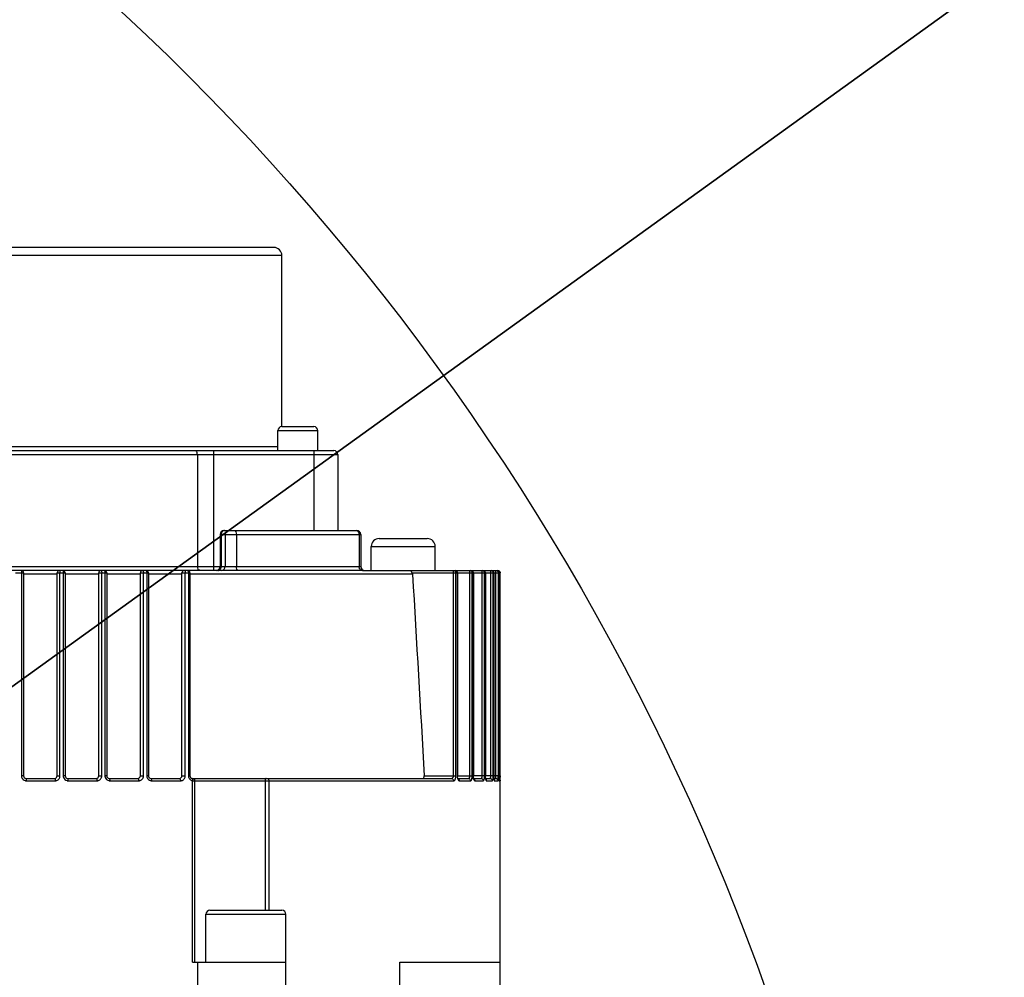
# Model space of a CAD drawing. Header units: millimetres. Extents: x 0 to 11890, y 0 to 8410.
# Tile 59 of 104: x 6133 to 6256, y 2801 to 2920. Entities that reach past the tile are written whole.
import ezdxf

# ---------------------------------------------------------------- set-up
doc = ezdxf.new("R2010")
doc.units = ezdxf.units.MM
doc.header["$LTSCALE"] = 653.95
doc.layers.get('0').update_dxf_attribs({"linetype": 'CONTINUOUS'})
doc.layers.add('304304000133DXF_CONTINUOUS_LINE', color=7, linetype='CONTINUOUS')
doc.layers.add('RB30-1-B-JSZL_DXF_DIMENSION', color=7, linetype='CONTINUOUS')
doc.styles.get("Standard").update_dxf_attribs({"font": 'txt', "width": 0.7})
doc.dimstyles.new('DIMSTYLE_1', dxfattribs={"dimtxt": 70, "dimasz": 50, "dimexe": 1.5, "dimexo": 0, "dimtad": 1, "dimdsep": 46, "dimtxsty": 'Standard', "dimblk": '_FILLED', "dimblk1": '_FILLED', "dimblk2": '_FILLED', "dimcen": 0.09, "dimclrt": 5, "dimazin": 2, "dimtp": 0.8, "dimtm": 0.8, "dimtfac": 1, "dimtofl": 0, "dimtmove": 0, "dimatfit": 3, "dimldrblk": '_FILLED', "dimfxl": 0, "dimtolj": 1, "dimarcsym": 0})
doc.dimstyles.new('DIMSTYLE_2', dxfattribs={"dimtxt": 70, "dimasz": 50, "dimexe": 1.5, "dimexo": 0, "dimtad": 1, "dimdsep": 46, "dimtxsty": 'Standard', "dimblk": '_FILLED', "dimblk1": '_FILLED', "dimblk2": '_FILLED', "dimcen": 0.09, "dimclrt": 5, "dimazin": 2, "dimtp": 1.2, "dimtm": 1.2, "dimtfac": 1, "dimtofl": 0, "dimtmove": 0, "dimatfit": 3, "dimldrblk": '_FILLED', "dimfxl": 0, "dimtolj": 1, "dimarcsym": 0})

# ---------------------------------------------------------------- blocks, each defined once
blk = doc.blocks.new('_FILLED')
at = {"color": 0, "linetype": 'ByBlock'}
blk.add_solid([(0, 0), (-1, 0.17), (-1, -0.17)], dxfattribs=at)
blk = doc.blocks.new('*D1')
at = {"layer": 'RB30-1-B-JSZL_DXF_DIMENSION', "color": 2, "linetype": 'Continuous'}
for p, q in [((5937.98, 2696.8), (6604.29, 3177.24)), ((6406.81, 3034.85), (5937.98, 2696.8)), ((6406.81, 3034.85), (6406.81, 3034.85))]:
    blk.add_line(p, q, dxfattribs=at)
at = {"layer": 'RB30-1-B-JSZL_DXF_DIMENSION', "color": 2, "linetype": 'Continuous', "xscale": 50, "yscale": 50, "zscale": 50, "rotation": 215.7947197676}
blk.add_blockref('_FILLED', (6406.81, 3034.85), dxfattribs=at)
blk = doc.blocks.new('*D2')
at = {"layer": 'RB30-1-B-JSZL_DXF_DIMENSION', "color": 2, "linetype": 'Continuous'}
for p, q in [((5937.98, 2696.8), (7947.22, 3338.88)), ((7676.37, 3252.33), (5937.98, 2696.8)), ((7676.37, 3252.33), (7676.37, 3252.33))]:
    blk.add_line(p, q, dxfattribs=at)
at = {"layer": 'RB30-1-B-JSZL_DXF_DIMENSION', "color": 2, "linetype": 'Continuous', "xscale": 50, "yscale": 50, "zscale": 50, "rotation": 197.7225479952}
blk.add_blockref('_FILLED', (7676.37, 3252.33), dxfattribs=at)

msp = doc.modelspace()

# ---------------------------------------------------------------- linework, layer by layer
at = {"color": 2, "linetype": 'Continuous'}
for radius in [578, 306]:
    msp.add_circle((5937.979, 2696.796), radius, dxfattribs=at)
at = {"layer": '304304000133DXF_CONTINUOUS_LINE', "color": 7, "linetype": 'Continuous'}
for p, q in [((6164.979, 2891.796), (6086.279, 2891.796)), ((6165.979, 2869.396), (6165.979, 2890.796)), ((6165.98, 2869.396), (6169.979, 2869.396)), ((6165.479, 2866.396), (6165.479, 2868.896)), ((6170.479, 2866.396), (6170.479, 2868.896)), ((6098.875, 2866.396), (6172.479, 2866.396)), ((6172.979, 2865.896), (6172.979, 2856.396)), ((6158.257, 2855.896), (6158.257, 2851.896)), ((6158.757, 2856.396), (6175.341, 2856.396)), ((6175.841, 2855.896), (6175.841, 2851.896)), ((6178.159, 2855.396), (6184.159, 2855.396)), ((6177.159, 2851.396), (6177.159, 2854.396)), ((6185.159, 2851.396), (6185.159, 2854.396)), ((6173.153, 2851.396), (6072.924, 2851.396)), ((6133.68, 2851.096), (6133.68, 2825.696)), ((6137.881, 2825.696), (6137.881, 2851.096)), ((6138.881, 2851.096), (6138.881, 2825.696)), ((6143.082, 2825.696), (6143.082, 2851.096)), ((6144.082, 2851.096), (6144.082, 2825.696)), ((6148.283, 2825.696), (6148.283, 2851.096)), ((6149.283, 2851.096), (6149.283, 2825.696)), ((6153.484, 2825.696), (6153.484, 2851.096)), ((6154.484, 2851.096), (6154.484, 2825.696)), ((6176.044, 2851.396), (6173.086, 2851.396)), ((6176.054, 2851.396), (6192.109, 2851.396)), ((6187.938, 2851.096), (6187.938, 2825.696)), ((6189.928, 2851.096), (6189.928, 2825.696)), ((6191.428, 2851.096), (6191.428, 2825.696)), ((6192.153, 2851.396), (6192.979, 2851.396)), ((6192.474, 2851.096), (6192.474, 2825.696)), ((6193.086, 2851.096), (6193.086, 2825.696)), ((6193.279, 2825.696), (6193.279, 2851.096)), ((6133.98, 2825.396), (6137.581, 2825.396)), ((6139.181, 2825.396), (6142.782, 2825.396)), ((6144.382, 2825.396), (6147.983, 2825.396)), ((6149.583, 2825.396), (6153.184, 2825.396)), ((6154.784, 2825.396), (6187.195, 2825.396)), ((6187.941, 2825.618), (6187.938, 2825.696)), ((6187.99, 2825.396), (6189.284, 2825.396)), ((6188.008, 2825.355), (6188.001, 2825.365)), ((6189.964, 2825.396), (6190.876, 2825.396)), ((6191.436, 2825.51), (6191.428, 2825.696)), ((6191.456, 2825.372), (6191.436, 2825.51)), ((6191.452, 2825.396), (6192.007, 2825.396)), ((6192.477, 2825.552), (6192.474, 2825.696)), ((6192.488, 2825.396), (6192.477, 2825.552)), ((6192.501, 2825.302), (6192.488, 2825.396)), ((6192.488, 2825.396), (6192.702, 2825.396)), ((6192.513, 2825.246), (6192.501, 2825.302)), ((6193.088, 2825.561), (6193.087, 2825.693)), ((6193.096, 2825.344), (6193.088, 2825.561)), ((6193.279, 2825.517), (6193.279, 2825.696)), ((6193.279, 2825.696), (6193.279, 2825.533)), ((6193.279, 2791.396), (6193.279, 2825.693)), ((6193.279, 2825.406), (6193.279, 2825.517)), ((6156.985, 2808.896), (6165.983, 2808.896)), ((6156.484, 2802.396), (6156.484, 2808.396)), ((6166.484, 2802.396), (6166.484, 2808.396)), ((6154.8, 2802.396), (6166.479, 2802.396)), ((6155.479, 2791.396), (6155.479, 2802.396)), ((6166.479, 2791.396), (6166.479, 2802.396)), ((6180.723, 2791.396), (6180.723, 2802.396)), ((6180.723, 2802.396), (6193.279, 2802.396))]:
    msp.add_line(p, q, dxfattribs=at)
at = {"layer": '304304000133DXF_CONTINUOUS_LINE', "color": 9, "linetype": 'Continuous'}
for p, q in [((6165.979, 2890.796), (6086.267, 2890.796)), ((6165.479, 2868.896), (6170.479, 2868.896)), ((6104.979, 2866.896), (6165.479, 2866.896)), ((6098.461, 2865.896), (6172.979, 2865.896)), ((6155.413, 2865.896), (6155.413, 2851.896)), ((6157.446, 2866.396), (6157.446, 2851.396)), ((6169.979, 2866.396), (6169.979, 2856.396)), ((6158.257, 2855.896), (6175.841, 2855.896)), ((6158.391, 2855.896), (6158.391, 2851.896)), ((6158.892, 2855.896), (6158.892, 2851.896)), ((6160.302, 2855.896), (6160.302, 2851.896)), ((6175.643, 2855.896), (6175.643, 2851.896)), ((6177.159, 2854.396), (6185.159, 2854.396)), ((6113.51, 2851.896), (6175.841, 2851.896)), ((6132.68, 2851.096), (6133.68, 2851.096)), ((6133.405, 2851.096), (6133.405, 2825.696)), ((6137.881, 2850.922), (6133.68, 2850.922)), ((6137.881, 2851.096), (6138.881, 2851.096)), ((6138.228, 2825.696), (6138.228, 2851.096)), ((6138.63, 2851.096), (6138.63, 2825.696)), ((6143.082, 2850.922), (6138.881, 2850.922)), ((6143.082, 2851.096), (6144.082, 2851.096)), ((6143.453, 2825.696), (6143.453, 2851.096)), ((6143.855, 2851.096), (6143.855, 2825.696)), ((6148.283, 2850.922), (6144.082, 2850.922)), ((6148.283, 2851.096), (6149.283, 2851.096)), ((6148.678, 2825.696), (6148.678, 2851.096)), ((6149.08, 2851.096), (6149.08, 2825.696)), ((6153.484, 2850.922), (6149.283, 2850.922)), ((6153.484, 2851.096), (6154.484, 2851.096)), ((6153.903, 2825.696), (6153.903, 2851.096)), ((6154.305, 2851.096), (6154.305, 2825.696)), ((6182.323, 2850.922), (6154.484, 2850.922)), ((6182.277, 2851.096), (6193.054, 2851.096)), ((6187.463, 2825.696), (6187.463, 2851.396)), ((6187.738, 2825.696), (6187.738, 2851.096)), ((6187.913, 2851.096), (6187.913, 2825.696)), ((6189.492, 2825.696), (6189.492, 2851.396)), ((6189.776, 2825.696), (6189.776, 2851.096)), ((6189.912, 2851.096), (6189.912, 2825.696)), ((6191.029, 2825.696), (6191.029, 2851.396)), ((6191.32, 2825.696), (6191.32, 2851.096)), ((6191.42, 2851.096), (6191.42, 2825.696)), ((6192.109, 2825.696), (6192.109, 2851.396)), ((6192.405, 2825.696), (6192.405, 2851.096)), ((6192.47, 2851.096), (6192.47, 2825.696)), ((6192.755, 2825.696), (6192.755, 2851.396)), ((6192.979, 2851.312), (6192.979, 2851.396)), ((6193.053, 2851.121), (6193.054, 2851.096)), ((6193.054, 2825.696), (6193.054, 2851.096)), ((6193.086, 2851.096), (6193.279, 2851.096)), ((6133.68, 2825.696), (6133.405, 2825.696)), ((6134.008, 2825.096), (6137.626, 2825.096)), ((6137.881, 2825.696), (6138.228, 2825.696)), ((6138.881, 2825.696), (6138.63, 2825.696)), ((6139.233, 2825.096), (6142.851, 2825.096)), ((6143.082, 2825.696), (6143.453, 2825.696)), ((6144.082, 2825.696), (6143.855, 2825.696)), ((6144.458, 2825.096), (6148.075, 2825.096)), ((6148.283, 2825.696), (6148.678, 2825.696)), ((6149.283, 2825.696), (6149.08, 2825.696)), ((6149.683, 2825.096), (6153.3, 2825.096)), ((6153.484, 2825.696), (6153.903, 2825.696)), ((6154.484, 2825.696), (6154.305, 2825.696)), ((6154.8, 2802.396), (6154.8, 2825.105)), ((6155.086, 2802.396), (6155.086, 2825.096)), ((6155.086, 2825.096), (6187.469, 2825.096)), ((6163.889, 2825.096), (6163.889, 2808.896)), ((6164.353, 2825.096), (6164.353, 2808.896)), ((6183.79, 2825.696), (6187.738, 2825.696)), ((6187.913, 2825.696), (6189.776, 2825.696)), ((6188.17, 2825.096), (6189.567, 2825.096)), ((6191.32, 2825.696), (6189.912, 2825.696)), ((6190.11, 2825.096), (6191.166, 2825.096)), ((6192.405, 2825.696), (6191.42, 2825.696)), ((6191.564, 2825.096), (6192.302, 2825.096)), ((6193.054, 2825.696), (6192.47, 2825.696)), ((6192.563, 2825.096), (6193.001, 2825.096)), ((6193.129, 2825.696), (6193.279, 2825.696)), ((6193.13, 2825.096), (6193.275, 2825.096)), ((6156.484, 2808.396), (6166.484, 2808.396))]:
    msp.add_line(p, q, dxfattribs=at)
at = {"layer": '304304000133DXF_CONTINUOUS_LINE', "color": 7, "linetype": 'Continuous'}
for points in [[(6182.277, 2851.096), (6182.308, 2851.012), (6182.323, 2850.922)], [(6188.001, 2825.365), (6187.967, 2825.454), (6187.941, 2825.618)], [(6189.974, 2825.355), (6189.946, 2825.471), (6189.928, 2825.652), (6189.928, 2825.696)], [(6189.982, 2825.332), (6189.988, 2825.324), (6189.974, 2825.355)], [(6191.479, 2825.289), (6191.475, 2825.297), (6191.456, 2825.372)], [(6193.11, 2825.192), (6193.111, 2825.189), (6193.107, 2825.211), (6193.102, 2825.265), (6193.096, 2825.344)]]:
    msp.add_lwpolyline(points, dxfattribs=at)
for centre, radius, start, end in [((6164.979, 2890.796), 1, 0, 90), ((6165.979, 2868.896), 0.5, 90, 180), ((6169.979, 2868.896), 0.5, 0, 90), ((6172.479, 2865.896), 0.5, 0, 90), ((6158.757, 2855.896), 0.5, 90, 180), ((6175.341, 2855.896), 0.5, 0, 90), ((6178.159, 2854.396), 1, 90, 180), ((6184.159, 2854.396), 1, 0, 90), ((6133.38, 2851.096), 0.3, 0, 90), ((6138.181, 2851.096), 0.3, 90, 180), ((6138.581, 2851.096), 0.3, 0, 90), ((6143.382, 2851.096), 0.3, 90, 180), ((6143.782, 2851.096), 0.3, 0, 90), ((6148.583, 2851.096), 0.3, 90, 180), ((6148.983, 2851.096), 0.3, 0, 90), ((6153.784, 2851.096), 0.3, 90, 180), ((6154.184, 2851.096), 0.3, 0, 90), ((6157.757, 2851.896), 0.5, 270, 360), ((6176.341, 2851.896), 0.5, 180, 270), ((6187.638, 2851.096), 0.3, 0, 90), ((6189.628, 2851.096), 0.3, 0, 90), ((6191.128, 2851.096), 0.3, 0, 90), ((6192.174, 2851.096), 0.3, 0, 90), ((6192.979, 2851.096), 0.3, 0, 90), ((6133.98, 2825.696), 0.3, 180, 270), ((6137.581, 2825.696), 0.3, 270, 360), ((6139.181, 2825.696), 0.3, 180, 270), ((6142.782, 2825.696), 0.3, 270, 360), ((6144.382, 2825.696), 0.3, 180, 270), ((6147.983, 2825.696), 0.3, 270, 360), ((6149.583, 2825.696), 0.3, 180, 270), ((6153.184, 2825.696), 0.3, 270, 360), ((6154.784, 2825.696), 0.3, 180, 270), ((6156.984, 2808.396), 0.5, 90, 180), ((6165.984, 2808.396), 0.5, 0, 90)]:
    msp.add_arc(centre, radius, start, end, dxfattribs=at)
at = {"layer": '304304000133DXF_CONTINUOUS_LINE', "color": 9, "linetype": 'Continuous'}
for centre, radius, start, end in [((6134.012, 2825.691), 0.595, 257.91258, 264.05662), ((6134.008, 2825.655), 0.56, 264.05509, 269.96479), ((6137.596, 2825.711), 0.634, 327.14193, 341.94352), ((6142.817, 2825.714), 0.638, 326.74447, 341.56413), ((6148.038, 2825.716), 0.643, 327.02318, 342.12065), ((6153.245, 2825.73), 0.662, 317.14903, 328.61591), ((6154.911, 2825.71), 0.615, 245.4764, 250.01349), ((6154.908, 2825.699), 0.603, 249.98511, 259.66941), ((6155.034, 2828.382), 3.285, 265.91348, 267.21076), ((6188.147, 2825.697), 1.63, 353.71369, 359.94644), ((6189.095, 2825.697), 2.225, 355.20767, 359.96833), ((6189.017, 2825.697), 3.388, 356.91936, 359.98454), ((6192.003, 2825.606), 0.749, 359.99891, 5.41347), ((6186.318, 2825.696), 6.735, 358.46809, 359.99538)]:
    msp.add_arc(centre, radius, start, end, dxfattribs=at)
for points, knots in [([(6155.075, 2866.396), (6155.159, 2866.396), (6155.367, 2866.326), (6155.373, 2866.085), (6155.326, 2865.997)], [0, 0, 0, 0, 0.4574847, 1, 1, 1, 1]), ([(6158.425, 2856.087), (6158.414, 2856.056), (6158.397, 2855.993), (6158.391, 2855.928), (6158.391, 2855.896)], [0, 0, 0, 0, 0.5015164, 1, 1, 1, 1]), ([(6158.518, 2856.249), (6158.498, 2856.226), (6158.461, 2856.174), (6158.435, 2856.117), (6158.425, 2856.087)], [0, 0, 0, 0, 0.4939219, 1, 1, 1, 1]), ([(6158.824, 2856.396), (6158.768, 2856.396), (6158.651, 2856.367), (6158.557, 2856.294), (6158.518, 2856.249)], [0, 0, 0, 0, 0.4859926, 1, 1, 1, 1]), ([(6175.242, 2856.396), (6175.294, 2856.396), (6175.404, 2856.366), (6175.49, 2856.294), (6175.526, 2856.249)], [0, 0, 0, 0, 0.4796549, 1, 1, 1, 1]), ([(6175.526, 2856.249), (6175.544, 2856.226), (6175.578, 2856.174), (6175.602, 2856.116), (6175.612, 2856.087)], [0, 0, 0, 0, 0.4910077, 1, 1, 1, 1]), ([(6175.612, 2856.087), (6175.622, 2856.056), (6175.638, 2855.993), (6175.643, 2855.928), (6175.643, 2855.896)], [0, 0, 0, 0, 0.5004778, 1, 1, 1, 1]), ([(6133.38, 2851.396), (6133.413, 2851.396), (6133.379, 2851.231), (6133.405, 2851.163), (6133.405, 2851.096)], [0, 0, 0, 0, 0.3263204, 1, 1, 1, 1]), ([(6138.181, 2851.396), (6138.187, 2851.396), (6138.197, 2851.375), (6138.201, 2851.361), (6138.203, 2851.349)], [0, 0, 0, 0, 0.3191637, 1, 1, 1, 1]), ([(6138.203, 2851.349), (6138.212, 2851.312), (6138.224, 2851.228), (6138.228, 2851.143), (6138.228, 2851.096)], [0, 0, 0, 0, 0.4481501, 1, 1, 1, 1]), ([(6138.581, 2851.396), (6138.615, 2851.396), (6138.609, 2851.236), (6138.63, 2851.164), (6138.63, 2851.096)], [0, 0, 0, 0, 0.334731, 1, 1, 1, 1]), ([(6143.382, 2851.396), (6143.384, 2851.396), (6143.39, 2851.394), (6143.393, 2851.39), (6143.395, 2851.388)], [0, 0, 0, 0, 0.4412562, 1, 1, 1, 1]), ([(6143.395, 2851.388), (6143.422, 2851.359), (6143.44, 2851.253), (6143.453, 2851.156), (6143.453, 2851.096)], [0, 0, 0, 0, 0.3973266, 1, 1, 1, 1]), ([(6143.782, 2851.396), (6143.818, 2851.396), (6143.838, 2851.244), (6143.855, 2851.164), (6143.855, 2851.096)], [0, 0, 0, 0, 0.3474012, 1, 1, 1, 1]), ([(6148.583, 2851.396), (6148.622, 2851.396), (6148.661, 2851.251), (6148.678, 2851.164), (6148.678, 2851.096)], [0, 0, 0, 0, 0.3617371, 1, 1, 1, 1]), ([(6148.983, 2851.396), (6149.022, 2851.396), (6149.063, 2851.252), (6149.08, 2851.164), (6149.08, 2851.096)], [0, 0, 0, 0, 0.3630125, 1, 1, 1, 1]), ([(6153.784, 2851.396), (6153.808, 2851.396), (6153.856, 2851.333), (6153.874, 2851.276), (6153.884, 2851.237)], [0, 0, 0, 0, 0.3738268, 1, 1, 1, 1]), ([(6153.884, 2851.237), (6153.89, 2851.214), (6153.9, 2851.167), (6153.903, 2851.12), (6153.903, 2851.096)], [0, 0, 0, 0, 0.4967154, 1, 1, 1, 1]), ([(6154.184, 2851.396), (6154.226, 2851.396), (6154.286, 2851.261), (6154.305, 2851.165), (6154.305, 2851.096)], [0, 0, 0, 0, 0.3803156, 1, 1, 1, 1]), ([(6155.413, 2851.896), (6155.413, 2851.779), (6155.424, 2851.63), (6155.559, 2851.427), (6155.655, 2851.491), (6155.684, 2851.525)], [0, 0, 0, 0, 0.5787035, 0.7807013, 1, 1, 1, 1]), ([(6157.958, 2851.396), (6158.014, 2851.396), (6158.131, 2851.424), (6158.225, 2851.497), (6158.264, 2851.542)], [0, 0, 0, 0, 0.4859926, 1, 1, 1, 1]), ([(6158.264, 2851.542), (6158.284, 2851.566), (6158.321, 2851.617), (6158.347, 2851.675), (6158.357, 2851.705)], [0, 0, 0, 0, 0.4939219, 1, 1, 1, 1]), ([(6158.357, 2851.705), (6158.368, 2851.735), (6158.385, 2851.798), (6158.391, 2851.863), (6158.391, 2851.896)], [0, 0, 0, 0, 0.5015164, 1, 1, 1, 1]), ([(6175.674, 2851.705), (6175.664, 2851.735), (6175.648, 2851.799), (6175.643, 2851.863), (6175.643, 2851.896)], [0, 0, 0, 0, 0.5005582, 1, 1, 1, 1]), ([(6175.891, 2851.435), (6175.841, 2851.461), (6175.747, 2851.539), (6175.693, 2851.646), (6175.674, 2851.705)], [0, 0, 0, 0, 0.4785378, 1, 1, 1, 1]), ([(6176.054, 2851.396), (6176.026, 2851.395), (6175.97, 2851.402), (6175.917, 2851.422), (6175.891, 2851.435)], [0, 0, 0, 0, 0.4909564, 1, 1, 1, 1]), ([(6187.463, 2851.396), (6187.508, 2851.396), (6187.602, 2851.356), (6187.667, 2851.283), (6187.693, 2851.24)], [0, 0, 0, 0, 0.4716159, 1, 1, 1, 1]), ([(6187.693, 2851.24), (6187.707, 2851.218), (6187.729, 2851.172), (6187.738, 2851.121), (6187.738, 2851.096)], [0, 0, 0, 0, 0.5128268, 1, 1, 1, 1]), ([(6189.492, 2851.396), (6189.539, 2851.396), (6189.635, 2851.356), (6189.703, 2851.284), (6189.73, 2851.241)], [0, 0, 0, 0, 0.4751008, 1, 1, 1, 1]), ([(6189.628, 2851.396), (6189.65, 2851.396), (6189.698, 2851.386), (6189.74, 2851.364), (6189.76, 2851.35)], [0, 0, 0, 0, 0.4818782, 1, 1, 1, 1]), ([(6189.73, 2851.241), (6189.744, 2851.218), (6189.767, 2851.172), (6189.776, 2851.121), (6189.776, 2851.096)], [0, 0, 0, 0, 0.5141269, 1, 1, 1, 1]), ([(6189.76, 2851.35), (6189.803, 2851.321), (6189.875, 2851.246), (6189.912, 2851.145), (6189.912, 2851.096)], [0, 0, 0, 0, 0.513819, 1, 1, 1, 1]), ([(6191.029, 2851.396), (6191.076, 2851.396), (6191.174, 2851.357), (6191.244, 2851.284), (6191.272, 2851.241)], [0, 0, 0, 0, 0.4776064, 1, 1, 1, 1]), ([(6191.128, 2851.396), (6191.153, 2851.396), (6191.206, 2851.384), (6191.252, 2851.359), (6191.274, 2851.343)], [0, 0, 0, 0, 0.4817346, 1, 1, 1, 1]), ([(6191.272, 2851.241), (6191.287, 2851.219), (6191.31, 2851.172), (6191.32, 2851.121), (6191.32, 2851.096)], [0, 0, 0, 0, 0.5151319, 1, 1, 1, 1]), ([(6191.274, 2851.343), (6191.287, 2851.334), (6191.311, 2851.314), (6191.332, 2851.292), (6191.342, 2851.28)], [0, 0, 0, 0, 0.4974667, 1, 1, 1, 1]), ([(6191.342, 2851.28), (6191.349, 2851.272), (6191.362, 2851.256), (6191.373, 2851.239), (6191.379, 2851.23)], [0, 0, 0, 0, 0.5023118, 1, 1, 1, 1]), ([(6191.379, 2851.23), (6191.391, 2851.209), (6191.411, 2851.166), (6191.42, 2851.119), (6191.42, 2851.096)], [0, 0, 0, 0, 0.5142298, 1, 1, 1, 1]), ([(6192.109, 2851.396), (6192.157, 2851.396), (6192.256, 2851.357), (6192.328, 2851.284), (6192.356, 2851.241)], [0, 0, 0, 0, 0.479297, 1, 1, 1, 1]), ([(6192.174, 2851.396), (6192.199, 2851.396), (6192.251, 2851.385), (6192.298, 2851.36), (6192.32, 2851.344)], [0, 0, 0, 0, 0.4827537, 1, 1, 1, 1]), ([(6192.32, 2851.344), (6192.33, 2851.337), (6192.351, 2851.322), (6192.369, 2851.304), (6192.378, 2851.295)], [0, 0, 0, 0, 0.4976087, 1, 1, 1, 1]), ([(6192.356, 2851.241), (6192.371, 2851.219), (6192.395, 2851.172), (6192.405, 2851.121), (6192.405, 2851.096)], [0, 0, 0, 0, 0.5158558, 1, 1, 1, 1]), ([(6192.378, 2851.295), (6192.387, 2851.285), (6192.405, 2851.265), (6192.421, 2851.242), (6192.428, 2851.23)], [0, 0, 0, 0, 0.5027864, 1, 1, 1, 1]), ([(6192.428, 2851.23), (6192.441, 2851.21), (6192.462, 2851.166), (6192.47, 2851.119), (6192.47, 2851.096)], [0, 0, 0, 0, 0.5148804, 1, 1, 1, 1]), ([(6133.405, 2825.696), (6133.405, 2825.662), (6133.411, 2825.594), (6133.429, 2825.528), (6133.44, 2825.496)], [0, 0, 0, 0, 0.4968792, 1, 1, 1, 1]), ([(6133.98, 2825.396), (6134.013, 2825.396), (6133.982, 2825.232), (6134.008, 2825.163), (6134.008, 2825.096)], [0, 0, 0, 0, 0.327035, 1, 1, 1, 1]), ([(6137.581, 2825.396), (6137.615, 2825.396), (6137.604, 2825.235), (6137.626, 2825.164), (6137.626, 2825.096)], [0, 0, 0, 0, 0.3327444, 1, 1, 1, 1]), ([(6137.626, 2825.096), (6137.659, 2825.096), (6137.726, 2825.102), (6137.791, 2825.118), (6137.823, 2825.129)], [0, 0, 0, 0, 0.4967586, 1, 1, 1, 1]), ([(6138.199, 2825.515), (6138.208, 2825.544), (6138.223, 2825.604), (6138.228, 2825.665), (6138.228, 2825.696)], [0, 0, 0, 0, 0.5035922, 1, 1, 1, 1]), ([(6138.63, 2825.696), (6138.63, 2825.662), (6138.636, 2825.594), (6138.654, 2825.528), (6138.665, 2825.495)], [0, 0, 0, 0, 0.4969418, 1, 1, 1, 1]), ([(6139.113, 2825.108), (6139.133, 2825.104), (6139.173, 2825.098), (6139.213, 2825.096), (6139.233, 2825.096)], [0, 0, 0, 0, 0.502889, 1, 1, 1, 1]), ([(6139.181, 2825.396), (6139.216, 2825.396), (6139.213, 2825.237), (6139.233, 2825.164), (6139.233, 2825.096)], [0, 0, 0, 0, 0.3359995, 1, 1, 1, 1]), ([(6142.782, 2825.396), (6142.818, 2825.396), (6142.833, 2825.242), (6142.851, 2825.164), (6142.851, 2825.096)], [0, 0, 0, 0, 0.3446953, 1, 1, 1, 1]), ([(6142.851, 2825.096), (6142.883, 2825.096), (6142.949, 2825.101), (6143.013, 2825.117), (6143.045, 2825.128)], [0, 0, 0, 0, 0.4967745, 1, 1, 1, 1]), ([(6143.423, 2825.512), (6143.432, 2825.542), (6143.448, 2825.602), (6143.453, 2825.665), (6143.453, 2825.696)], [0, 0, 0, 0, 0.5035064, 1, 1, 1, 1]), ([(6143.855, 2825.696), (6143.855, 2825.662), (6143.861, 2825.593), (6143.879, 2825.527), (6143.891, 2825.495)], [0, 0, 0, 0, 0.4970677, 1, 1, 1, 1]), ([(6144.34, 2825.108), (6144.359, 2825.104), (6144.399, 2825.098), (6144.438, 2825.096), (6144.458, 2825.096)], [0, 0, 0, 0, 0.5029659, 1, 1, 1, 1]), ([(6144.382, 2825.396), (6144.419, 2825.396), (6144.441, 2825.244), (6144.458, 2825.164), (6144.458, 2825.096)], [0, 0, 0, 0, 0.3490774, 1, 1, 1, 1]), ([(6147.983, 2825.396), (6147.987, 2825.396), (6147.996, 2825.392), (6148.002, 2825.386), (6148.006, 2825.382)], [0, 0, 0, 0, 0.4408877, 1, 1, 1, 1]), ([(6148.006, 2825.382), (6148.033, 2825.351), (6148.061, 2825.25), (6148.075, 2825.153), (6148.075, 2825.096)], [0, 0, 0, 0, 0.4183983, 1, 1, 1, 1]), ([(6148.075, 2825.096), (6148.108, 2825.096), (6148.173, 2825.101), (6148.237, 2825.117), (6148.268, 2825.127)], [0, 0, 0, 0, 0.4966849, 1, 1, 1, 1]), ([(6148.65, 2825.519), (6148.659, 2825.547), (6148.673, 2825.606), (6148.678, 2825.666), (6148.678, 2825.696)], [0, 0, 0, 0, 0.5031271, 1, 1, 1, 1]), ([(6149.08, 2825.696), (6149.08, 2825.662), (6149.087, 2825.593), (6149.105, 2825.526), (6149.116, 2825.494)], [0, 0, 0, 0, 0.497289, 1, 1, 1, 1]), ([(6149.567, 2825.107), (6149.586, 2825.104), (6149.625, 2825.098), (6149.663, 2825.096), (6149.683, 2825.096)], [0, 0, 0, 0, 0.5030488, 1, 1, 1, 1]), ([(6149.583, 2825.396), (6149.622, 2825.396), (6149.666, 2825.253), (6149.683, 2825.164), (6149.683, 2825.096)], [0, 0, 0, 0, 0.3649439, 1, 1, 1, 1]), ([(6153.184, 2825.396), (6153.194, 2825.396), (6153.218, 2825.381), (6153.232, 2825.36), (6153.24, 2825.347)], [0, 0, 0, 0, 0.4096811, 1, 1, 1, 1]), ([(6153.24, 2825.347), (6153.26, 2825.312), (6153.288, 2825.229), (6153.3, 2825.142), (6153.3, 2825.096)], [0, 0, 0, 0, 0.4624547, 1, 1, 1, 1]), ([(6153.3, 2825.096), (6153.329, 2825.096), (6153.388, 2825.1), (6153.446, 2825.112), (6153.474, 2825.12)], [0, 0, 0, 0, 0.4978764, 1, 1, 1, 1]), ([(6153.474, 2825.12), (6153.522, 2825.134), (6153.616, 2825.175), (6153.695, 2825.242), (6153.731, 2825.28)], [0, 0, 0, 0, 0.4900185, 1, 1, 1, 1]), ([(6153.811, 2825.385), (6153.839, 2825.432), (6153.885, 2825.532), (6153.903, 2825.642), (6153.903, 2825.696)], [0, 0, 0, 0, 0.5044777, 1, 1, 1, 1]), ([(6154.305, 2825.696), (6154.305, 2825.646), (6154.319, 2825.546), (6154.356, 2825.453), (6154.379, 2825.409)], [0, 0, 0, 0, 0.4984825, 1, 1, 1, 1]), ([(6154.73, 2825.401), (6154.753, 2825.396), (6154.789, 2825.335), (6154.798, 2825.279), (6154.802, 2825.243)], [0, 0, 0, 0, 0.3799553, 1, 1, 1, 1]), ([(6154.791, 2825.396), (6154.816, 2825.396), (6154.866, 2825.385), (6154.911, 2825.362), (6154.933, 2825.347)], [0, 0, 0, 0, 0.4829804, 1, 1, 1, 1]), ([(6154.802, 2825.243), (6154.805, 2825.22), (6154.807, 2825.174), (6154.803, 2825.128), (6154.8, 2825.105)], [0, 0, 0, 0, 0.4928481, 1, 1, 1, 1]), ([(6154.874, 2825.101), (6154.913, 2825.099), (6154.973, 2825.097), (6155.033, 2825.096), (6155.054, 2825.096)], [0, 0, 0, 0, 0.6437211, 1, 1, 1, 1]), ([(6154.933, 2825.347), (6154.976, 2825.318), (6155.049, 2825.244), (6155.086, 2825.144), (6155.086, 2825.096)], [0, 0, 0, 0, 0.5177566, 1, 1, 1, 1]), ([(6155.054, 2825.096), (6155.055, 2825.096), (6155.061, 2825.096), (6155.052, 2825.096), (6155.049, 2825.096)], [0, 0, 0, 0, 0.2678885, 1, 1, 1, 1]), ([(6163.907, 2825.24), (6163.902, 2825.217), (6163.893, 2825.169), (6163.889, 2825.12), (6163.889, 2825.096)], [0, 0, 0, 0, 0.4958124, 1, 1, 1, 1]), ([(6164, 2825.396), (6163.977, 2825.396), (6163.934, 2825.332), (6163.917, 2825.278), (6163.907, 2825.24)], [0, 0, 0, 0, 0.366725, 1, 1, 1, 1]), ([(6164.186, 2825.396), (6164.2, 2825.396), (6164.232, 2825.383), (6164.255, 2825.361), (6164.266, 2825.347)], [0, 0, 0, 0, 0.4458717, 1, 1, 1, 1]), ([(6164.266, 2825.347), (6164.294, 2825.314), (6164.335, 2825.232), (6164.353, 2825.143), (6164.353, 2825.096)], [0, 0, 0, 0, 0.4761512, 1, 1, 1, 1]), ([(6187.469, 2825.096), (6187.576, 2825.096), (6187.685, 2825.298), (6187.715, 2825.451), (6187.724, 2825.51)], [0, 0, 0, 0, 0.6416612, 1, 1, 1, 1]), ([(6187.724, 2825.51), (6187.728, 2825.541), (6187.735, 2825.602), (6187.738, 2825.664), (6187.738, 2825.696)], [0, 0, 0, 0, 0.4972058, 1, 1, 1, 1]), ([(6187.913, 2825.696), (6187.913, 2825.644), (6187.919, 2825.543), (6187.937, 2825.444), (6187.948, 2825.396)], [0, 0, 0, 0, 0.51229, 1, 1, 1, 1]), ([(6187.948, 2825.396), (6187.965, 2825.329), (6188.002, 2825.22), (6188.081, 2825.126), (6188.123, 2825.106)], [0, 0, 0, 0, 0.5976205, 1, 1, 1, 1]), ([(6188.001, 2825.364), (6188.026, 2825.349), (6188.073, 2825.312), (6188.11, 2825.265), (6188.125, 2825.24)], [0, 0, 0, 0, 0.4926628, 1, 1, 1, 1]), ([(6188.123, 2825.106), (6188.131, 2825.103), (6188.146, 2825.098), (6188.163, 2825.096), (6188.17, 2825.096)], [0, 0, 0, 0, 0.5134802, 1, 1, 1, 1]), ([(6188.125, 2825.24), (6188.139, 2825.218), (6188.161, 2825.171), (6188.17, 2825.12), (6188.17, 2825.096)], [0, 0, 0, 0, 0.5130677, 1, 1, 1, 1]), ([(6189.284, 2825.396), (6189.339, 2825.396), (6189.468, 2825.462), (6189.492, 2825.61), (6189.473, 2825.678)], [0, 0, 0, 0, 0.4361441, 1, 1, 1, 1]), ([(6189.567, 2825.096), (6189.667, 2825.096), (6189.737, 2825.319), (6189.76, 2825.46), (6189.767, 2825.519)], [0, 0, 0, 0, 0.6269694, 1, 1, 1, 1]), ([(6189.825, 2825.396), (6189.851, 2825.396), (6189.906, 2825.383), (6189.953, 2825.354), (6189.976, 2825.337)], [0, 0, 0, 0, 0.4797972, 1, 1, 1, 1]), ([(6189.912, 2825.696), (6189.912, 2825.644), (6189.917, 2825.544), (6189.93, 2825.444), (6189.939, 2825.396)], [0, 0, 0, 0, 0.5128137, 1, 1, 1, 1]), ([(6189.939, 2825.396), (6189.952, 2825.331), (6189.979, 2825.228), (6190.037, 2825.13), (6190.072, 2825.108)], [0, 0, 0, 0, 0.6135648, 1, 1, 1, 1]), ([(6189.976, 2825.337), (6189.993, 2825.323), (6190.025, 2825.293), (6190.052, 2825.259), (6190.064, 2825.24)], [0, 0, 0, 0, 0.498854, 1, 1, 1, 1]), ([(6190.064, 2825.24), (6190.078, 2825.218), (6190.101, 2825.172), (6190.11, 2825.12), (6190.11, 2825.096)], [0, 0, 0, 0, 0.5142896, 1, 1, 1, 1]), ([(6190.072, 2825.108), (6190.078, 2825.104), (6190.091, 2825.098), (6190.104, 2825.096), (6190.11, 2825.096)], [0, 0, 0, 0, 0.5229248, 1, 1, 1, 1]), ([(6190.876, 2825.396), (6190.921, 2825.396), (6191.022, 2825.486), (6191.029, 2825.609), (6191.013, 2825.676)], [0, 0, 0, 0, 0.3953331, 1, 1, 1, 1]), ([(6191.166, 2825.096), (6191.184, 2825.096), (6191.312, 2825.209), (6191.301, 2825.378), (6191.312, 2825.511)], [0, 0, 0, 0, 0.1202561, 1, 1, 1, 1]), ([(6191.42, 2825.696), (6191.42, 2825.644), (6191.423, 2825.544), (6191.433, 2825.444), (6191.439, 2825.396)], [0, 0, 0, 0, 0.5132886, 1, 1, 1, 1]), ([(6191.439, 2825.396), (6191.448, 2825.332), (6191.468, 2825.234), (6191.507, 2825.133), (6191.536, 2825.108)], [0, 0, 0, 0, 0.627502, 1, 1, 1, 1]), ([(6191.474, 2825.294), (6191.482, 2825.285), (6191.497, 2825.268), (6191.51, 2825.25), (6191.516, 2825.24)], [0, 0, 0, 0, 0.5017568, 1, 1, 1, 1]), ([(6191.516, 2825.24), (6191.53, 2825.218), (6191.554, 2825.172), (6191.564, 2825.12), (6191.564, 2825.096)], [0, 0, 0, 0, 0.5152193, 1, 1, 1, 1]), ([(6191.536, 2825.108), (6191.54, 2825.104), (6191.548, 2825.098), (6191.559, 2825.096), (6191.564, 2825.096)], [0, 0, 0, 0, 0.5407774, 1, 1, 1, 1]), ([(6192.007, 2825.396), (6192.043, 2825.396), (6192.107, 2825.514), (6192.11, 2825.61), (6192.098, 2825.676)], [0, 0, 0, 0, 0.3532082, 1, 1, 1, 1]), ([(6192.302, 2825.096), (6192.317, 2825.096), (6192.411, 2825.244), (6192.393, 2825.383), (6192.4, 2825.515)], [0, 0, 0, 0, 0.0979002, 1, 1, 1, 1]), ([(6192.47, 2825.696), (6192.47, 2825.644), (6192.472, 2825.544), (6192.479, 2825.444), (6192.483, 2825.396)], [0, 0, 0, 0, 0.5136032, 1, 1, 1, 1]), ([(6192.483, 2825.396), (6192.489, 2825.333), (6192.503, 2825.237), (6192.524, 2825.137), (6192.545, 2825.109)], [0, 0, 0, 0, 0.6384006, 1, 1, 1, 1]), ([(6192.515, 2825.24), (6192.529, 2825.218), (6192.553, 2825.172), (6192.563, 2825.121), (6192.563, 2825.096)], [0, 0, 0, 0, 0.5158656, 1, 1, 1, 1]), ([(6192.545, 2825.109), (6192.548, 2825.105), (6192.552, 2825.099), (6192.56, 2825.096), (6192.563, 2825.096)], [0, 0, 0, 0, 0.5795993, 1, 1, 1, 1]), ([(6192.702, 2825.396), (6192.725, 2825.396), (6192.743, 2825.499), (6192.752, 2825.555), (6192.752, 2825.606)], [0, 0, 0, 0, 0.3134371, 1, 1, 1, 1]), ([(6193.001, 2825.096), (6193.04, 2825.096), (6193.019, 2825.318), (6193.049, 2825.414), (6193.051, 2825.516)], [0, 0, 0, 0, 0.2789577, 1, 1, 1, 1]), ([(6193.086, 2825.696), (6193.086, 2825.629), (6193.093, 2825.435), (6193.081, 2825.232), (6193.121, 2825.109)], [0, 0, 0, 0, 0.3382978, 1, 1, 1, 1]), ([(6193.099, 2825.359), (6193.127, 2825.343), (6193.178, 2825.304), (6193.219, 2825.252), (6193.236, 2825.224)], [0, 0, 0, 0, 0.4995437, 1, 1, 1, 1]), ([(6193.107, 2825.192), (6193.114, 2825.177), (6193.125, 2825.145), (6193.13, 2825.112), (6193.13, 2825.096)], [0, 0, 0, 0, 0.5108611, 1, 1, 1, 1]), ([(6193.121, 2825.109), (6193.122, 2825.105), (6193.124, 2825.101), (6193.128, 2825.096), (6193.13, 2825.096)], [0, 0, 0, 0, 0.6671488, 1, 1, 1, 1]), ([(6193.236, 2825.224), (6193.247, 2825.204), (6193.267, 2825.163), (6193.275, 2825.118), (6193.275, 2825.096)], [0, 0, 0, 0, 0.5147236, 1, 1, 1, 1]), ([(6193.275, 2825.096), (6193.275, 2825.096), (6193.275, 2825.1), (6193.276, 2825.102), (6193.276, 2825.104)], [0, 0, 0, 0, 0.2581356, 1, 1, 1, 1]), ([(6193.276, 2825.104), (6193.278, 2825.138), (6193.278, 2825.238), (6193.279, 2825.339), (6193.279, 2825.406)], [0, 0, 0, 0, 0.3343561, 1, 1, 1, 1])]:
    msp.add_open_spline(points, degree=3, knots=knots, dxfattribs=at)
for points in [[(6159.325, 2856.396), (6159.104, 2856.396), (6158.892, 2856.116), (6158.892, 2855.896)], [(6160.03, 2856.396), (6160.219, 2856.396), (6160.302, 2856.085), (6160.302, 2855.896)], [(6158.459, 2851.396), (6158.679, 2851.396), (6158.892, 2851.675), (6158.892, 2851.896)], [(6160.573, 2851.396), (6160.384, 2851.396), (6160.302, 2851.706), (6160.302, 2851.896)], [(6187.638, 2851.396), (6187.774, 2851.396), (6187.913, 2851.231), (6187.913, 2851.096)], [(6133.44, 2825.496), (6133.506, 2825.31), (6133.695, 2825.15), (6133.887, 2825.109)], [(6137.823, 2825.129), (6137.945, 2825.171), (6138.058, 2825.259), (6138.129, 2825.368)], [(6138.665, 2825.495), (6138.732, 2825.31), (6138.92, 2825.149), (6139.113, 2825.108)], [(6143.045, 2825.128), (6143.167, 2825.169), (6143.28, 2825.256), (6143.351, 2825.364)], [(6143.891, 2825.495), (6143.958, 2825.309), (6144.147, 2825.148), (6144.34, 2825.108)], [(6148.268, 2825.127), (6148.392, 2825.169), (6148.506, 2825.257), (6148.577, 2825.366)], [(6149.116, 2825.494), (6149.184, 2825.308), (6149.373, 2825.146), (6149.567, 2825.107)], [(6154.379, 2825.409), (6154.439, 2825.298), (6154.541, 2825.203), (6154.656, 2825.151)], [(6187.195, 2825.396), (6187.319, 2825.396), (6187.475, 2825.559), (6187.438, 2825.677)], [(6187.195, 2825.396), (6187.331, 2825.396), (6187.469, 2825.231), (6187.469, 2825.096)], [(6189.284, 2825.396), (6189.422, 2825.396), (6189.567, 2825.233), (6189.567, 2825.096)], [(6190.876, 2825.396), (6191.015, 2825.396), (6191.166, 2825.235), (6191.166, 2825.096)], [(6192.007, 2825.396), (6192.147, 2825.396), (6192.302, 2825.236), (6192.302, 2825.096)], [(6192.702, 2825.396), (6192.843, 2825.396), (6193.001, 2825.237), (6193.001, 2825.096)]]:
    msp.add_open_spline(points, degree=3, dxfattribs=at)
at = {"layer": '304304000133DXF_CONTINUOUS_LINE', "color": 7, "linetype": 'Continuous'}
for points, knots in [([(6181.913, 2851.396), (6181.964, 2851.396), (6182.076, 2851.378), (6182.161, 2851.295), (6182.187, 2851.243)], [0, 0, 0, 0, 0.4670305, 1, 1, 1, 1]), ([(6182.187, 2851.243), (6182.195, 2851.226), (6182.208, 2851.189), (6182.216, 2851.151), (6182.219, 2851.13)], [0, 0, 0, 0, 0.4685446, 1, 1, 1, 1]), ([(6192.755, 2851.396), (6192.814, 2851.396), (6192.932, 2851.34), (6193.011, 2851.242), (6193.035, 2851.184)], [0, 0, 0, 0, 0.4852897, 1, 1, 1, 1]), ([(6192.787, 2851.396), (6192.846, 2851.396), (6192.966, 2851.34), (6193.045, 2851.24), (6193.068, 2851.181)], [0, 0, 0, 0, 0.4856705, 1, 1, 1, 1]), ([(6192.979, 2851.396), (6193.004, 2851.396), (6193.054, 2851.386), (6193.1, 2851.362), (6193.122, 2851.348)], [0, 0, 0, 0, 0.483825, 1, 1, 1, 1]), ([(6193.035, 2851.184), (6193.039, 2851.174), (6193.046, 2851.153), (6193.051, 2851.131), (6193.052, 2851.121)], [0, 0, 0, 0, 0.5073142, 1, 1, 1, 1]), ([(6193.068, 2851.181), (6193.074, 2851.168), (6193.083, 2851.139), (6193.086, 2851.11), (6193.086, 2851.096)], [0, 0, 0, 0, 0.5095276, 1, 1, 1, 1]), ([(6193.122, 2851.348), (6193.132, 2851.341), (6193.152, 2851.327), (6193.17, 2851.311), (6193.179, 2851.302)], [0, 0, 0, 0, 0.4975281, 1, 1, 1, 1]), ([(6193.179, 2851.302), (6193.188, 2851.293), (6193.206, 2851.274), (6193.222, 2851.252), (6193.229, 2851.241)], [0, 0, 0, 0, 0.5022466, 1, 1, 1, 1]), ([(6193.229, 2851.241), (6193.236, 2851.231), (6193.248, 2851.211), (6193.258, 2851.189), (6193.263, 2851.178)], [0, 0, 0, 0, 0.5061457, 1, 1, 1, 1]), ([(6193.263, 2851.178), (6193.268, 2851.165), (6193.276, 2851.138), (6193.279, 2851.11), (6193.279, 2851.096)], [0, 0, 0, 0, 0.5091876, 1, 1, 1, 1]), ([(6183.664, 2825.396), (6183.708, 2825.396), (6183.779, 2825.523), (6183.794, 2825.626), (6183.79, 2825.696)], [0, 0, 0, 0, 0.3857601, 1, 1, 1, 1])]:
    msp.add_open_spline(points, degree=3, knots=knots, dxfattribs=at)
msp.add_open_spline([(6182.323, 2850.922), (6182.813, 2842.513), (6183.302, 2834.104), (6183.79, 2825.696)], degree=3, dxfattribs=at)

# ---------------------------------------------------------------- dimensions: what is measured, and where the dimension line sits
at = {"layer": 'RB30-1-B-JSZL_DXF_DIMENSION', "color": 2, "linetype": 'Continuous'}
for mpoint, dimstyle, picture, middle in [((7676.372, 3252.329), 'DIMSTYLE_2', '*D2', (7708.515, 3280.972)), ((6406.811, 3034.851), 'DIMSTYLE_1', '*D1', (6435.07, 3076.803))]:
    dim = msp.add_radius_dim(center=(5937.979, 2696.796), mpoint=mpoint, text='R<>', dimstyle=dimstyle, override={"dimpost": '<>'}, dxfattribs=at)
    dim.commit()
    dim.dimension.update_dxf_attribs({"geometry": picture, "text_midpoint": middle, "dimtype": 164})

doc.saveas('drawing.dxf')
